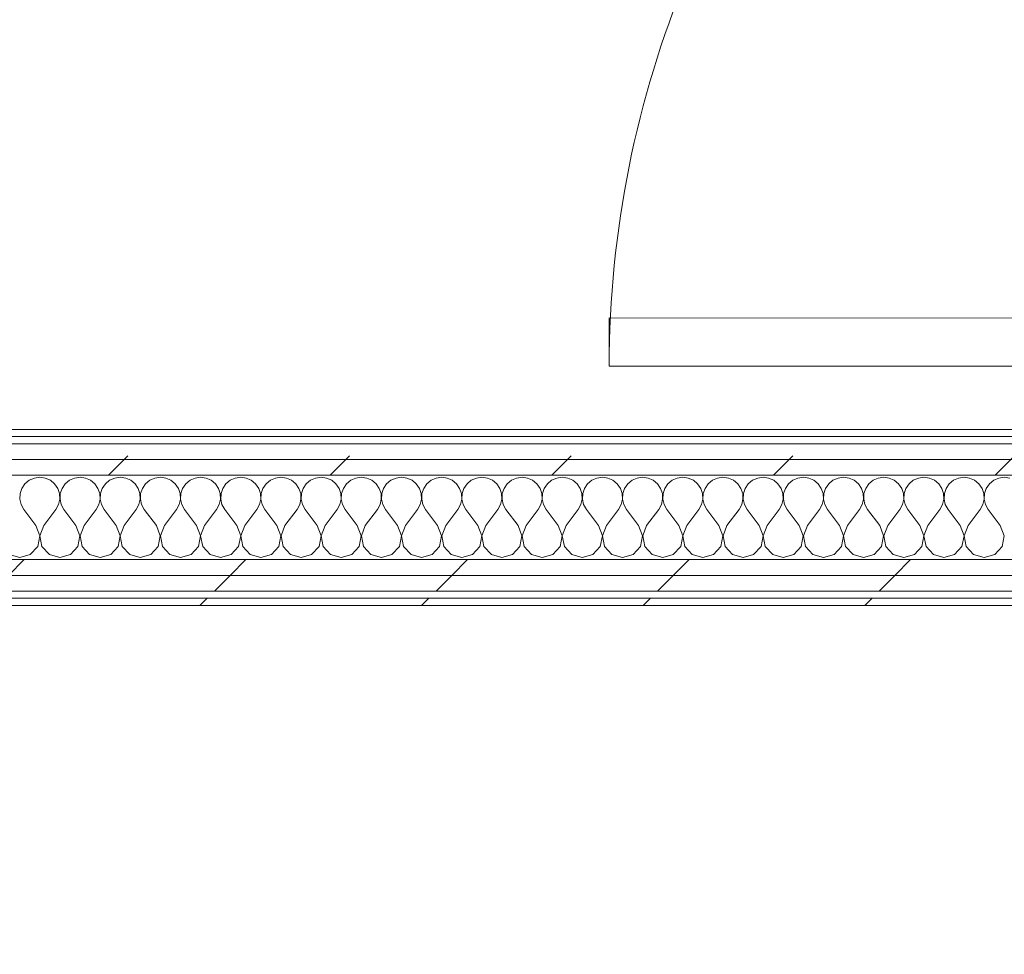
# Model space of a CAD drawing. Header units: millimetres. Extents: x -30280 to 19093, y -17460 to 4378.
# Tile 153 of 188: x -5283 to -4467, y -17373 to -16598. Entities that reach past the tile are written whole.
import ezdxf

# ---------------------------------------------------------------- set-up
doc = ezdxf.new("R2010")
doc.units = ezdxf.units.MM
doc.header["$MEASUREMENT"] = 0
doc.linetypes.add('Wipeout_Contour', pattern=[1000, 0, -1000])
for name, color, linetype in [('Nuevo_06_COT_Generals', 7, 'Continuous'), ('Nuevo_08_E_Envans secs', 7, 'Continuous'), ('Nuevo_Puertas Archicad', 7, 'Continuous')]:
    doc.layers.add(name, color=color, linetype=linetype)
for name, color, linetype, lineweight in [('Nuevo_06_COT_Generals_Pluma_Nº__1', 7, 'Continuous', 5), ('Nuevo_08_E_Envans secs_Pluma_Nº__1', 7, 'Continuous', 5), ('Nuevo_Puertas Archicad_Pluma_Nº__1', 7, 'Continuous', 5)]:
    doc.layers.add(name, color=color, linetype=linetype, lineweight=lineweight)
for name, color, linetype, lineweight, true_color in [('Nuevo_08_E_Envans secs_Pluma_Nº__102', 7, 'Continuous', 5, 0xcccccc), ('Nuevo_08_E_Envans secs_Pluma_Nº__171', 171, 'Continuous', 13, 0xaaaaff), ('Nuevo_08_E_Envans secs_Pluma_Nº__177', 7, 'Continuous', 15, 0xf7e046), ('Nuevo_Puertas Archicad_Pluma_Nº__3', 7, 'Continuous', 5, 0xa4a4a4)]:
    doc.layers.add(name, color=color, linetype=linetype, lineweight=lineweight, true_color=true_color)
doc.styles.add('Estilo_Generado_1', font='txt')
doc.dimstyles.new('Estilo_Generado__2', dxfattribs={"dimtxt": 100, "dimasz": 38, "dimexe": 0.18, "dimexo": 300, "dimgap": 0, "dimtad": 1, "dimlfac": 0.001, "dimzin": 0, "dimdsep": 46, "dimtxsty": 'Estilo_Generado_1', "dimblk": 'ARROWHEAD_2', "dimblk1": 'ARROWHEAD_2', "dimblk2": 'ARROWHEAD_2', "dimcen": 0.09, "dimclrd": 7, "dimclre": 7, "dimclrt": 7, "dimadec": 0, "dimazin": 0, "dimtfac": 1, "dimtdec": 4, "dimtmove": 0, "dimatfit": 3, "dimfxl": 0, "dimtolj": 1, "dimtzin": 0, "dimarcsym": 0})
pattern_1 = [(45, (0, 0), (-183.8478, 183.8478), [195, -65]), (45, (7e-14, 183.85), (-183.8478, 183.8478), [195, -65])]

# ---------------------------------------------------------------- blocks, each defined once
blk = doc.blocks.new('*X129')
at = {"layer": 'Nuevo_08_E_Envans secs_Pluma_Nº__102', "color": 254, "linetype": 'Continuous', "lineweight": 5, "true_color": 0xcccccc}
for p, q in [((-5271.22, -16978.28), (-5275.43, -16980.13)), ((-5266.67, -16977.64), (-5271.22, -16978.28)), ((-5262.11, -16978.28), (-5266.67, -16977.64)), ((-5257.9, -16980.13), (-5262.11, -16978.28)), ((-5237.89, -16978.28), (-5242.1, -16980.13)), ((-5233.33, -16977.64), (-5237.89, -16978.28)), ((-5228.78, -16978.28), (-5233.33, -16977.64)), ((-5224.57, -16980.13), (-5228.78, -16978.28)), ((-5204.55, -16978.28), (-5208.76, -16980.13)), ((-5200, -16977.64), (-5204.55, -16978.28)), ((-5195.45, -16978.28), (-5200, -16977.64)), ((-5191.24, -16980.13), (-5195.45, -16978.28)), ((-5171.22, -16978.28), (-5175.43, -16980.13)), ((-5166.67, -16977.64), (-5171.22, -16978.28)), ((-5162.11, -16978.28), (-5166.67, -16977.64)), ((-5157.9, -16980.13), (-5162.11, -16978.28)), ((-5137.89, -16978.28), (-5142.1, -16980.13)), ((-5133.33, -16977.64), (-5137.89, -16978.28)), ((-5128.78, -16978.28), (-5133.33, -16977.64)), ((-5124.57, -16980.13), (-5128.78, -16978.28)), ((-5104.55, -16978.28), (-5108.76, -16980.13)), ((-5100, -16977.64), (-5104.55, -16978.28)), ((-5095.45, -16978.28), (-5100, -16977.64)), ((-5091.24, -16980.13), (-5095.45, -16978.28)), ((-5071.22, -16978.28), (-5075.43, -16980.13)), ((-5066.67, -16977.64), (-5071.22, -16978.28)), ((-5062.11, -16978.28), (-5066.67, -16977.64)), ((-5057.9, -16980.13), (-5062.11, -16978.28)), ((-5037.89, -16978.28), (-5042.1, -16980.13)), ((-5033.33, -16977.64), (-5037.89, -16978.28)), ((-5028.78, -16978.28), (-5033.33, -16977.64)), ((-5024.57, -16980.13), (-5028.78, -16978.28)), ((-5004.55, -16978.28), (-5008.76, -16980.13)), ((-5000, -16977.64), (-5004.55, -16978.28)), ((-4995.45, -16978.28), (-5000, -16977.64)), ((-4991.24, -16980.13), (-4995.45, -16978.28)), ((-4971.22, -16978.28), (-4975.43, -16980.13)), ((-4966.67, -16977.64), (-4971.22, -16978.28)), ((-4962.11, -16978.28), (-4966.67, -16977.64)), ((-4957.9, -16980.13), (-4962.11, -16978.28)), ((-4937.89, -16978.28), (-4942.1, -16980.13)), ((-4933.33, -16977.64), (-4937.89, -16978.28)), ((-4928.78, -16978.28), (-4933.33, -16977.64)), ((-4924.57, -16980.13), (-4928.78, -16978.28)), ((-4904.55, -16978.28), (-4908.76, -16980.13)), ((-4900, -16977.64), (-4904.55, -16978.28)), ((-4895.45, -16978.28), (-4900, -16977.64)), ((-4891.24, -16980.13), (-4895.45, -16978.28)), ((-4871.22, -16978.28), (-4875.43, -16980.13)), ((-4866.67, -16977.64), (-4871.22, -16978.28)), ((-4862.11, -16978.28), (-4866.67, -16977.64)), ((-4857.9, -16980.13), (-4862.11, -16978.28)), ((-4837.89, -16978.28), (-4842.1, -16980.13)), ((-4833.33, -16977.64), (-4837.89, -16978.28)), ((-4828.78, -16978.28), (-4833.33, -16977.64)), ((-4824.57, -16980.13), (-4828.78, -16978.28)), ((-4804.55, -16978.28), (-4808.76, -16980.13)), ((-4800, -16977.64), (-4804.55, -16978.28)), ((-4795.45, -16978.28), (-4800, -16977.64)), ((-4791.24, -16980.13), (-4795.45, -16978.28)), ((-4771.22, -16978.28), (-4775.43, -16980.13)), ((-4766.67, -16977.64), (-4771.22, -16978.28)), ((-4762.11, -16978.28), (-4766.67, -16977.64)), ((-4757.9, -16980.13), (-4762.11, -16978.28)), ((-4737.89, -16978.28), (-4742.1, -16980.13)), ((-4733.33, -16977.64), (-4737.89, -16978.28)), ((-4728.78, -16978.28), (-4733.33, -16977.64)), ((-4724.57, -16980.13), (-4728.78, -16978.28)), ((-4704.55, -16978.28), (-4708.76, -16980.13)), ((-4700, -16977.64), (-4704.55, -16978.28)), ((-4695.45, -16978.28), (-4700, -16977.64)), ((-4691.24, -16980.13), (-4695.45, -16978.28)), ((-4671.22, -16978.28), (-4675.43, -16980.13)), ((-4666.67, -16977.64), (-4671.22, -16978.28)), ((-4662.11, -16978.28), (-4666.67, -16977.64)), ((-4657.9, -16980.13), (-4662.11, -16978.28)), ((-4637.89, -16978.28), (-4642.1, -16980.13)), ((-4633.33, -16977.64), (-4637.89, -16978.28)), ((-4628.78, -16978.28), (-4633.33, -16977.64)), ((-4624.57, -16980.13), (-4628.78, -16978.28)), ((-4604.55, -16978.28), (-4608.76, -16980.13)), ((-4600, -16977.64), (-4604.55, -16978.28)), ((-4595.45, -16978.28), (-4600, -16977.64)), ((-4591.24, -16980.13), (-4595.45, -16978.28)), ((-4571.22, -16978.28), (-4575.43, -16980.13)), ((-4566.67, -16977.64), (-4571.22, -16978.28)), ((-4562.11, -16978.28), (-4566.67, -16977.64)), ((-4557.9, -16980.13), (-4562.11, -16978.28)), ((-4537.89, -16978.28), (-4542.1, -16980.13)), ((-4533.33, -16977.64), (-4537.89, -16978.28)), ((-4528.78, -16978.28), (-4533.33, -16977.64)), ((-4524.57, -16980.13), (-4528.78, -16978.28)), ((-4504.55, -16978.28), (-4508.76, -16980.13)), ((-4500, -16977.64), (-4504.55, -16978.28)), ((-4495.45, -16978.28), (-4500, -16977.64)), ((-4491.24, -16980.13), (-4495.45, -16978.28)), ((-4471.22, -16978.28), (-4475.43, -16980.13)), ((-4466.67, -16977.64), (-4471.22, -16978.28)), ((-4462.11, -16978.28), (-4466.67, -16977.64)), ((-5281.57, -16986.86), (-5283.04, -16991.21)), ((-5278.97, -16983.07), (-5281.57, -16986.86)), ((-5275.43, -16980.13), (-5278.97, -16983.07)), ((-5254.36, -16983.07), (-5257.9, -16980.13)), ((-5251.76, -16986.86), (-5254.36, -16983.07)), ((-5250.29, -16991.21), (-5251.76, -16986.86)), ((-5248.24, -16986.86), (-5249.71, -16991.21)), ((-5245.64, -16983.07), (-5248.24, -16986.86)), ((-5242.1, -16980.13), (-5245.64, -16983.07)), ((-5221.03, -16983.07), (-5224.57, -16980.13)), ((-5218.43, -16986.86), (-5221.03, -16983.07)), ((-5216.96, -16991.21), (-5218.43, -16986.86)), ((-5214.91, -16986.86), (-5216.38, -16991.21)), ((-5212.3, -16983.07), (-5214.91, -16986.86)), ((-5208.76, -16980.13), (-5212.3, -16983.07)), ((-5187.7, -16983.07), (-5191.24, -16980.13)), ((-5185.09, -16986.86), (-5187.7, -16983.07)), ((-5183.62, -16991.21), (-5185.09, -16986.86)), ((-5181.57, -16986.86), (-5183.04, -16991.21)), ((-5178.97, -16983.07), (-5181.57, -16986.86)), ((-5175.43, -16980.13), (-5178.97, -16983.07)), ((-5154.36, -16983.07), (-5157.9, -16980.13)), ((-5151.76, -16986.86), (-5154.36, -16983.07)), ((-5150.29, -16991.21), (-5151.76, -16986.86)), ((-5148.24, -16986.86), (-5149.71, -16991.21)), ((-5145.64, -16983.07), (-5148.24, -16986.86)), ((-5142.1, -16980.13), (-5145.64, -16983.07)), ((-5121.03, -16983.07), (-5124.57, -16980.13)), ((-5118.43, -16986.86), (-5121.03, -16983.07)), ((-5116.96, -16991.21), (-5118.43, -16986.86)), ((-5114.91, -16986.86), (-5116.38, -16991.21)), ((-5112.3, -16983.07), (-5114.91, -16986.86)), ((-5108.76, -16980.13), (-5112.3, -16983.07)), ((-5087.7, -16983.07), (-5091.24, -16980.13)), ((-5085.09, -16986.86), (-5087.7, -16983.07)), ((-5083.62, -16991.21), (-5085.09, -16986.86)), ((-5081.57, -16986.86), (-5083.04, -16991.21)), ((-5078.97, -16983.07), (-5081.57, -16986.86)), ((-5075.43, -16980.13), (-5078.97, -16983.07)), ((-5054.36, -16983.07), (-5057.9, -16980.13)), ((-5051.76, -16986.86), (-5054.36, -16983.07)), ((-5050.29, -16991.21), (-5051.76, -16986.86)), ((-5048.24, -16986.86), (-5049.71, -16991.21)), ((-5045.64, -16983.07), (-5048.24, -16986.86)), ((-5042.1, -16980.13), (-5045.64, -16983.07)), ((-5021.03, -16983.07), (-5024.57, -16980.13)), ((-5018.43, -16986.86), (-5021.03, -16983.07)), ((-5016.96, -16991.21), (-5018.43, -16986.86)), ((-5014.91, -16986.86), (-5016.38, -16991.21)), ((-5012.3, -16983.07), (-5014.91, -16986.86)), ((-5008.76, -16980.13), (-5012.3, -16983.07)), ((-4987.7, -16983.07), (-4991.24, -16980.13)), ((-4985.09, -16986.86), (-4987.7, -16983.07)), ((-4983.62, -16991.21), (-4985.09, -16986.86)), ((-4981.57, -16986.86), (-4983.04, -16991.21)), ((-4978.97, -16983.07), (-4981.57, -16986.86)), ((-4975.43, -16980.13), (-4978.97, -16983.07)), ((-4954.36, -16983.07), (-4957.9, -16980.13)), ((-4951.76, -16986.86), (-4954.36, -16983.07)), ((-4950.29, -16991.21), (-4951.76, -16986.86)), ((-4948.24, -16986.86), (-4949.71, -16991.21)), ((-4945.64, -16983.07), (-4948.24, -16986.86)), ((-4942.1, -16980.13), (-4945.64, -16983.07)), ((-4921.03, -16983.07), (-4924.57, -16980.13)), ((-4918.43, -16986.86), (-4921.03, -16983.07)), ((-4916.96, -16991.21), (-4918.43, -16986.86)), ((-4914.91, -16986.86), (-4916.38, -16991.21)), ((-4912.3, -16983.07), (-4914.91, -16986.86)), ((-4908.76, -16980.13), (-4912.3, -16983.07)), ((-4887.7, -16983.07), (-4891.24, -16980.13)), ((-4885.09, -16986.86), (-4887.7, -16983.07)), ((-4883.62, -16991.21), (-4885.09, -16986.86)), ((-4881.57, -16986.86), (-4883.04, -16991.21)), ((-4878.97, -16983.07), (-4881.57, -16986.86)), ((-4875.43, -16980.13), (-4878.97, -16983.07)), ((-4854.36, -16983.07), (-4857.9, -16980.13)), ((-4851.76, -16986.86), (-4854.36, -16983.07)), ((-4850.29, -16991.21), (-4851.76, -16986.86)), ((-4848.24, -16986.86), (-4849.71, -16991.21)), ((-4845.64, -16983.07), (-4848.24, -16986.86)), ((-4842.1, -16980.13), (-4845.64, -16983.07)), ((-4821.03, -16983.07), (-4824.57, -16980.13)), ((-4818.43, -16986.86), (-4821.03, -16983.07)), ((-4816.96, -16991.21), (-4818.43, -16986.86)), ((-4814.91, -16986.86), (-4816.38, -16991.21)), ((-4812.3, -16983.07), (-4814.91, -16986.86)), ((-4808.76, -16980.13), (-4812.3, -16983.07)), ((-4787.7, -16983.07), (-4791.24, -16980.13)), ((-4785.09, -16986.86), (-4787.7, -16983.07)), ((-4783.62, -16991.21), (-4785.09, -16986.86)), ((-4781.57, -16986.86), (-4783.04, -16991.21)), ((-4778.97, -16983.07), (-4781.57, -16986.86)), ((-4775.43, -16980.13), (-4778.97, -16983.07)), ((-4754.36, -16983.07), (-4757.9, -16980.13)), ((-4751.76, -16986.86), (-4754.36, -16983.07)), ((-4750.29, -16991.21), (-4751.76, -16986.86)), ((-4748.24, -16986.86), (-4749.71, -16991.21)), ((-4745.64, -16983.07), (-4748.24, -16986.86)), ((-4742.1, -16980.13), (-4745.64, -16983.07)), ((-4721.03, -16983.07), (-4724.57, -16980.13)), ((-4718.43, -16986.86), (-4721.03, -16983.07)), ((-4716.96, -16991.21), (-4718.43, -16986.86)), ((-4714.91, -16986.86), (-4716.38, -16991.21)), ((-4712.3, -16983.07), (-4714.91, -16986.86)), ((-4708.76, -16980.13), (-4712.3, -16983.07)), ((-4687.7, -16983.07), (-4691.24, -16980.13)), ((-4685.09, -16986.86), (-4687.7, -16983.07)), ((-4683.62, -16991.21), (-4685.09, -16986.86)), ((-4681.57, -16986.86), (-4683.04, -16991.21)), ((-4678.97, -16983.07), (-4681.57, -16986.86)), ((-4675.43, -16980.13), (-4678.97, -16983.07)), ((-4654.36, -16983.07), (-4657.9, -16980.13)), ((-4651.76, -16986.86), (-4654.36, -16983.07)), ((-4650.29, -16991.21), (-4651.76, -16986.86)), ((-4648.24, -16986.86), (-4649.71, -16991.21)), ((-4645.64, -16983.07), (-4648.24, -16986.86)), ((-4642.1, -16980.13), (-4645.64, -16983.07)), ((-4621.03, -16983.07), (-4624.57, -16980.13)), ((-4618.43, -16986.86), (-4621.03, -16983.07)), ((-4616.96, -16991.21), (-4618.43, -16986.86)), ((-4614.91, -16986.86), (-4616.38, -16991.21)), ((-4612.3, -16983.07), (-4614.91, -16986.86)), ((-4608.76, -16980.13), (-4612.3, -16983.07)), ((-4587.7, -16983.07), (-4591.24, -16980.13)), ((-4585.09, -16986.86), (-4587.7, -16983.07)), ((-4583.62, -16991.21), (-4585.09, -16986.86)), ((-4581.57, -16986.86), (-4583.04, -16991.21)), ((-4578.97, -16983.07), (-4581.57, -16986.86)), ((-4575.43, -16980.13), (-4578.97, -16983.07)), ((-4554.36, -16983.07), (-4557.9, -16980.13)), ((-4551.76, -16986.86), (-4554.36, -16983.07)), ((-4550.29, -16991.21), (-4551.76, -16986.86)), ((-4548.24, -16986.86), (-4549.71, -16991.21)), ((-4545.64, -16983.07), (-4548.24, -16986.86)), ((-4542.1, -16980.13), (-4545.64, -16983.07)), ((-4521.03, -16983.07), (-4524.57, -16980.13)), ((-4518.43, -16986.86), (-4521.03, -16983.07)), ((-4516.96, -16991.21), (-4518.43, -16986.86)), ((-4514.91, -16986.86), (-4516.38, -16991.21)), ((-4512.3, -16983.07), (-4514.91, -16986.86)), ((-4508.76, -16980.13), (-4512.3, -16983.07)), ((-4487.7, -16983.07), (-4491.24, -16980.13)), ((-4485.09, -16986.86), (-4487.7, -16983.07)), ((-4483.62, -16991.21), (-4485.09, -16986.86)), ((-4481.57, -16986.86), (-4483.04, -16991.21)), ((-4478.97, -16983.07), (-4481.57, -16986.86)), ((-4475.43, -16980.13), (-4478.97, -16983.07)), ((-5283.04, -16991.21), (-5283.27, -16995.81)), ((-5283.27, -16995.81), (-5282.23, -17000.28)), ((-5251.11, -17000.28), (-5250.07, -16995.81)), ((-5250.07, -16995.81), (-5250.29, -16991.21)), ((-5249.71, -16991.21), (-5249.93, -16995.81)), ((-5249.93, -16995.81), (-5248.89, -17000.28)), ((-5217.77, -17000.28), (-5216.73, -16995.81)), ((-5216.73, -16995.81), (-5216.96, -16991.21)), ((-5216.38, -16991.21), (-5216.6, -16995.81)), ((-5216.6, -16995.81), (-5215.56, -17000.28)), ((-5184.44, -17000.28), (-5183.4, -16995.81)), ((-5183.4, -16995.81), (-5183.62, -16991.21)), ((-5183.04, -16991.21), (-5183.27, -16995.81)), ((-5183.27, -16995.81), (-5182.23, -17000.28)), ((-5151.11, -17000.28), (-5150.07, -16995.81)), ((-5150.07, -16995.81), (-5150.29, -16991.21)), ((-5149.71, -16991.21), (-5149.93, -16995.81)), ((-5149.93, -16995.81), (-5148.89, -17000.28)), ((-5117.77, -17000.28), (-5116.73, -16995.81)), ((-5116.73, -16995.81), (-5116.96, -16991.21)), ((-5116.38, -16991.21), (-5116.6, -16995.81)), ((-5116.6, -16995.81), (-5115.56, -17000.28)), ((-5084.44, -17000.28), (-5083.4, -16995.81)), ((-5083.4, -16995.81), (-5083.62, -16991.21)), ((-5083.04, -16991.21), (-5083.27, -16995.81)), ((-5083.27, -16995.81), (-5082.23, -17000.28)), ((-5051.11, -17000.28), (-5050.07, -16995.81)), ((-5050.07, -16995.81), (-5050.29, -16991.21)), ((-5049.71, -16991.21), (-5049.93, -16995.81)), ((-5049.93, -16995.81), (-5048.89, -17000.28)), ((-5017.77, -17000.28), (-5016.73, -16995.81)), ((-5016.73, -16995.81), (-5016.96, -16991.21)), ((-5016.38, -16991.21), (-5016.6, -16995.81)), ((-5016.6, -16995.81), (-5015.56, -17000.28)), ((-4984.44, -17000.28), (-4983.4, -16995.81)), ((-4983.4, -16995.81), (-4983.62, -16991.21)), ((-4983.04, -16991.21), (-4983.27, -16995.81)), ((-4983.27, -16995.81), (-4982.23, -17000.28)), ((-4951.11, -17000.28), (-4950.07, -16995.81)), ((-4950.07, -16995.81), (-4950.29, -16991.21)), ((-4949.71, -16991.21), (-4949.93, -16995.81)), ((-4949.93, -16995.81), (-4948.89, -17000.28)), ((-4917.77, -17000.28), (-4916.73, -16995.81)), ((-4916.73, -16995.81), (-4916.96, -16991.21)), ((-4916.38, -16991.21), (-4916.6, -16995.81)), ((-4916.6, -16995.81), (-4915.56, -17000.28)), ((-4884.44, -17000.28), (-4883.4, -16995.81)), ((-4883.4, -16995.81), (-4883.62, -16991.21)), ((-4883.04, -16991.21), (-4883.27, -16995.81)), ((-4883.27, -16995.81), (-4882.23, -17000.28)), ((-4851.11, -17000.28), (-4850.07, -16995.81)), ((-4850.07, -16995.81), (-4850.29, -16991.21)), ((-4849.71, -16991.21), (-4849.93, -16995.81)), ((-4849.93, -16995.81), (-4848.89, -17000.28)), ((-4817.77, -17000.28), (-4816.73, -16995.81)), ((-4816.73, -16995.81), (-4816.96, -16991.21)), ((-4816.38, -16991.21), (-4816.6, -16995.81)), ((-4816.6, -16995.81), (-4815.56, -17000.28)), ((-4784.44, -17000.28), (-4783.4, -16995.81)), ((-4783.4, -16995.81), (-4783.62, -16991.21)), ((-4783.04, -16991.21), (-4783.27, -16995.81)), ((-4783.27, -16995.81), (-4782.23, -17000.28)), ((-4751.11, -17000.28), (-4750.07, -16995.81)), ((-4750.07, -16995.81), (-4750.29, -16991.21)), ((-4749.71, -16991.21), (-4749.93, -16995.81)), ((-4749.93, -16995.81), (-4748.89, -17000.28)), ((-4717.77, -17000.28), (-4716.73, -16995.81)), ((-4716.73, -16995.81), (-4716.96, -16991.21)), ((-4716.38, -16991.21), (-4716.6, -16995.81)), ((-4716.6, -16995.81), (-4715.56, -17000.28)), ((-4684.44, -17000.28), (-4683.4, -16995.81)), ((-4683.4, -16995.81), (-4683.62, -16991.21)), ((-4683.04, -16991.21), (-4683.27, -16995.81)), ((-4683.27, -16995.81), (-4682.23, -17000.28)), ((-4651.11, -17000.28), (-4650.07, -16995.81)), ((-4650.07, -16995.81), (-4650.29, -16991.21)), ((-4649.71, -16991.21), (-4649.93, -16995.81)), ((-4649.93, -16995.81), (-4648.89, -17000.28)), ((-4617.77, -17000.28), (-4616.73, -16995.81)), ((-4616.73, -16995.81), (-4616.96, -16991.21)), ((-4616.38, -16991.21), (-4616.6, -16995.81)), ((-4616.6, -16995.81), (-4615.56, -17000.28)), ((-4584.44, -17000.28), (-4583.4, -16995.81)), ((-4583.4, -16995.81), (-4583.62, -16991.21)), ((-4583.04, -16991.21), (-4583.27, -16995.81)), ((-4583.27, -16995.81), (-4582.23, -17000.28)), ((-4551.11, -17000.28), (-4550.07, -16995.81)), ((-4550.07, -16995.81), (-4550.29, -16991.21)), ((-4549.71, -16991.21), (-4549.93, -16995.81)), ((-4549.93, -16995.81), (-4548.89, -17000.28)), ((-4517.77, -17000.28), (-4516.73, -16995.81)), ((-4516.73, -16995.81), (-4516.96, -16991.21)), ((-4516.38, -16991.21), (-4516.6, -16995.81)), ((-4516.6, -16995.81), (-4515.56, -17000.28)), ((-4484.44, -17000.28), (-4483.4, -16995.81)), ((-4483.4, -16995.81), (-4483.62, -16991.21)), ((-4483.04, -16991.21), (-4483.27, -16995.81)), ((-4483.27, -16995.81), (-4482.23, -17000.28)), ((-5282.23, -17000.28), (-5280, -17004.31)), ((-5270, -17017.64), (-5280, -17004.31)), ((-5263.33, -17017.64), (-5253.33, -17004.31)), ((-5253.33, -17004.31), (-5251.11, -17000.28)), ((-5248.89, -17000.28), (-5246.67, -17004.31)), ((-5236.67, -17017.64), (-5246.67, -17004.31)), ((-5230, -17017.64), (-5220, -17004.31)), ((-5220, -17004.31), (-5217.77, -17000.28)), ((-5215.56, -17000.28), (-5213.33, -17004.31)), ((-5203.33, -17017.64), (-5213.33, -17004.31)), ((-5196.67, -17017.64), (-5186.67, -17004.31)), ((-5186.67, -17004.31), (-5184.44, -17000.28)), ((-5182.23, -17000.28), (-5180, -17004.31)), ((-5170, -17017.64), (-5180, -17004.31)), ((-5163.33, -17017.64), (-5153.33, -17004.31)), ((-5153.33, -17004.31), (-5151.11, -17000.28)), ((-5148.89, -17000.28), (-5146.67, -17004.31)), ((-5136.67, -17017.64), (-5146.67, -17004.31)), ((-5130, -17017.64), (-5120, -17004.31)), ((-5120, -17004.31), (-5117.77, -17000.28)), ((-5115.56, -17000.28), (-5113.33, -17004.31)), ((-5103.33, -17017.64), (-5113.33, -17004.31)), ((-5096.67, -17017.64), (-5086.67, -17004.31)), ((-5086.67, -17004.31), (-5084.44, -17000.28)), ((-5082.23, -17000.28), (-5080, -17004.31)), ((-5070, -17017.64), (-5080, -17004.31)), ((-5063.33, -17017.64), (-5053.33, -17004.31)), ((-5053.33, -17004.31), (-5051.11, -17000.28)), ((-5048.89, -17000.28), (-5046.67, -17004.31)), ((-5036.67, -17017.64), (-5046.67, -17004.31)), ((-5030, -17017.64), (-5020, -17004.31)), ((-5020, -17004.31), (-5017.77, -17000.28)), ((-5015.56, -17000.28), (-5013.33, -17004.31)), ((-5003.33, -17017.64), (-5013.33, -17004.31)), ((-4996.67, -17017.64), (-4986.67, -17004.31)), ((-4986.67, -17004.31), (-4984.44, -17000.28)), ((-4982.23, -17000.28), (-4980, -17004.31)), ((-4970, -17017.64), (-4980, -17004.31)), ((-4963.33, -17017.64), (-4953.33, -17004.31)), ((-4953.33, -17004.31), (-4951.11, -17000.28)), ((-4948.89, -17000.28), (-4946.67, -17004.31)), ((-4936.67, -17017.64), (-4946.67, -17004.31)), ((-4930, -17017.64), (-4920, -17004.31)), ((-4920, -17004.31), (-4917.77, -17000.28)), ((-4915.56, -17000.28), (-4913.33, -17004.31)), ((-4903.33, -17017.64), (-4913.33, -17004.31)), ((-4896.67, -17017.64), (-4886.67, -17004.31)), ((-4886.67, -17004.31), (-4884.44, -17000.28)), ((-4882.23, -17000.28), (-4880, -17004.31)), ((-4870, -17017.64), (-4880, -17004.31)), ((-4863.33, -17017.64), (-4853.33, -17004.31)), ((-4853.33, -17004.31), (-4851.11, -17000.28)), ((-4848.89, -17000.28), (-4846.67, -17004.31)), ((-4836.67, -17017.64), (-4846.67, -17004.31)), ((-4830, -17017.64), (-4820, -17004.31)), ((-4820, -17004.31), (-4817.77, -17000.28)), ((-4815.56, -17000.28), (-4813.33, -17004.31)), ((-4803.33, -17017.64), (-4813.33, -17004.31)), ((-4796.67, -17017.64), (-4786.67, -17004.31)), ((-4786.67, -17004.31), (-4784.44, -17000.28)), ((-4782.23, -17000.28), (-4780, -17004.31)), ((-4770, -17017.64), (-4780, -17004.31)), ((-4763.33, -17017.64), (-4753.33, -17004.31)), ((-4753.33, -17004.31), (-4751.11, -17000.28)), ((-4748.89, -17000.28), (-4746.67, -17004.31)), ((-4736.67, -17017.64), (-4746.67, -17004.31)), ((-4730, -17017.64), (-4720, -17004.31)), ((-4720, -17004.31), (-4717.77, -17000.28)), ((-4715.56, -17000.28), (-4713.33, -17004.31)), ((-4703.33, -17017.64), (-4713.33, -17004.31)), ((-4696.67, -17017.64), (-4686.67, -17004.31)), ((-4686.67, -17004.31), (-4684.44, -17000.28)), ((-4682.23, -17000.28), (-4680, -17004.31)), ((-4670, -17017.64), (-4680, -17004.31)), ((-4663.33, -17017.64), (-4653.33, -17004.31)), ((-4653.33, -17004.31), (-4651.11, -17000.28)), ((-4648.89, -17000.28), (-4646.67, -17004.31)), ((-4636.67, -17017.64), (-4646.67, -17004.31)), ((-4630, -17017.64), (-4620, -17004.31)), ((-4620, -17004.31), (-4617.77, -17000.28)), ((-4615.56, -17000.28), (-4613.33, -17004.31)), ((-4603.33, -17017.64), (-4613.33, -17004.31)), ((-4596.67, -17017.64), (-4586.67, -17004.31)), ((-4586.67, -17004.31), (-4584.44, -17000.28)), ((-4582.23, -17000.28), (-4580, -17004.31)), ((-4570, -17017.64), (-4580, -17004.31)), ((-4563.33, -17017.64), (-4553.33, -17004.31)), ((-4553.33, -17004.31), (-4551.11, -17000.28)), ((-4548.89, -17000.28), (-4546.67, -17004.31)), ((-4536.67, -17017.64), (-4546.67, -17004.31)), ((-4530, -17017.64), (-4520, -17004.31)), ((-4520, -17004.31), (-4517.77, -17000.28)), ((-4515.56, -17000.28), (-4513.33, -17004.31)), ((-4503.33, -17017.64), (-4513.33, -17004.31)), ((-4496.67, -17017.64), (-4486.67, -17004.31)), ((-4486.67, -17004.31), (-4484.44, -17000.28)), ((-4482.23, -17000.28), (-4480, -17004.31)), ((-4470, -17017.64), (-4480, -17004.31)), ((-5266.73, -17026.15), (-5270, -17017.64)), ((-5263.33, -17017.64), (-5266.6, -17026.15)), ((-5233.4, -17026.15), (-5236.67, -17017.64)), ((-5230, -17017.64), (-5233.27, -17026.15)), ((-5200.07, -17026.15), (-5203.33, -17017.64)), ((-5196.67, -17017.64), (-5199.93, -17026.15)), ((-5166.73, -17026.15), (-5170, -17017.64)), ((-5163.33, -17017.64), (-5166.6, -17026.15)), ((-5133.4, -17026.15), (-5136.67, -17017.64)), ((-5130, -17017.64), (-5133.27, -17026.15)), ((-5100.07, -17026.15), (-5103.33, -17017.64)), ((-5096.67, -17017.64), (-5099.93, -17026.15)), ((-5066.73, -17026.15), (-5070, -17017.64)), ((-5063.33, -17017.64), (-5066.6, -17026.15)), ((-5033.4, -17026.15), (-5036.67, -17017.64)), ((-5030, -17017.64), (-5033.27, -17026.15)), ((-5000.07, -17026.15), (-5003.33, -17017.64)), ((-4996.67, -17017.64), (-4999.93, -17026.15)), ((-4966.73, -17026.15), (-4970, -17017.64)), ((-4963.33, -17017.64), (-4966.6, -17026.15)), ((-4933.4, -17026.15), (-4936.67, -17017.64)), ((-4930, -17017.64), (-4933.27, -17026.15)), ((-4900.07, -17026.15), (-4903.33, -17017.64)), ((-4896.67, -17017.64), (-4899.93, -17026.15)), ((-4866.73, -17026.15), (-4870, -17017.64)), ((-4863.33, -17017.64), (-4866.6, -17026.15)), ((-4833.4, -17026.15), (-4836.67, -17017.64)), ((-4830, -17017.64), (-4833.27, -17026.15)), ((-4800.07, -17026.15), (-4803.33, -17017.64)), ((-4796.67, -17017.64), (-4799.93, -17026.15)), ((-4766.73, -17026.15), (-4770, -17017.64)), ((-4763.33, -17017.64), (-4766.6, -17026.15)), ((-4733.4, -17026.15), (-4736.67, -17017.64)), ((-4730, -17017.64), (-4733.27, -17026.15)), ((-4700.07, -17026.15), (-4703.33, -17017.64)), ((-4696.67, -17017.64), (-4699.93, -17026.15)), ((-4666.73, -17026.15), (-4670, -17017.64)), ((-4663.33, -17017.64), (-4666.6, -17026.15)), ((-4633.4, -17026.15), (-4636.67, -17017.64)), ((-4630, -17017.64), (-4633.27, -17026.15)), ((-4600.07, -17026.15), (-4603.33, -17017.64)), ((-4596.67, -17017.64), (-4599.93, -17026.15)), ((-4566.73, -17026.15), (-4570, -17017.64)), ((-4563.33, -17017.64), (-4566.6, -17026.15)), ((-4533.4, -17026.15), (-4536.67, -17017.64)), ((-4530, -17017.64), (-4533.27, -17026.15)), ((-4500.07, -17026.15), (-4503.33, -17017.64)), ((-4496.67, -17017.64), (-4499.93, -17026.15)), ((-4466.73, -17026.15), (-4470, -17017.64)), ((-5268.43, -17035.1), (-5266.73, -17026.15)), ((-5266.6, -17026.15), (-5264.91, -17035.1)), ((-5235.09, -17035.1), (-5233.4, -17026.15)), ((-5233.27, -17026.15), (-5231.57, -17035.1)), ((-5201.76, -17035.1), (-5200.07, -17026.15)), ((-5199.93, -17026.15), (-5198.24, -17035.1)), ((-5168.43, -17035.1), (-5166.73, -17026.15)), ((-5166.6, -17026.15), (-5164.91, -17035.1)), ((-5135.09, -17035.1), (-5133.4, -17026.15)), ((-5133.27, -17026.15), (-5131.57, -17035.1)), ((-5101.76, -17035.1), (-5100.07, -17026.15)), ((-5099.93, -17026.15), (-5098.24, -17035.1)), ((-5068.43, -17035.1), (-5066.73, -17026.15)), ((-5066.6, -17026.15), (-5064.91, -17035.1)), ((-5035.09, -17035.1), (-5033.4, -17026.15)), ((-5033.27, -17026.15), (-5031.57, -17035.1)), ((-5001.76, -17035.1), (-5000.07, -17026.15)), ((-4999.93, -17026.15), (-4998.24, -17035.1)), ((-4968.43, -17035.1), (-4966.73, -17026.15)), ((-4966.6, -17026.15), (-4964.91, -17035.1)), ((-4935.09, -17035.1), (-4933.4, -17026.15)), ((-4933.27, -17026.15), (-4931.57, -17035.1)), ((-4901.76, -17035.1), (-4900.07, -17026.15)), ((-4899.93, -17026.15), (-4898.24, -17035.1)), ((-4868.43, -17035.1), (-4866.73, -17026.15)), ((-4866.6, -17026.15), (-4864.91, -17035.1)), ((-4835.09, -17035.1), (-4833.4, -17026.15)), ((-4833.27, -17026.15), (-4831.57, -17035.1)), ((-4801.76, -17035.1), (-4800.07, -17026.15)), ((-4799.93, -17026.15), (-4798.24, -17035.1)), ((-4768.43, -17035.1), (-4766.73, -17026.15)), ((-4766.6, -17026.15), (-4764.91, -17035.1)), ((-4735.09, -17035.1), (-4733.4, -17026.15)), ((-4733.27, -17026.15), (-4731.57, -17035.1)), ((-4701.76, -17035.1), (-4700.07, -17026.15)), ((-4699.93, -17026.15), (-4698.24, -17035.1)), ((-4668.43, -17035.1), (-4666.73, -17026.15)), ((-4666.6, -17026.15), (-4664.91, -17035.1)), ((-4635.09, -17035.1), (-4633.4, -17026.15)), ((-4633.27, -17026.15), (-4631.57, -17035.1)), ((-4601.76, -17035.1), (-4600.07, -17026.15)), ((-4599.93, -17026.15), (-4598.24, -17035.1)), ((-4568.43, -17035.1), (-4566.73, -17026.15)), ((-4566.6, -17026.15), (-4564.91, -17035.1)), ((-4535.09, -17035.1), (-4533.4, -17026.15)), ((-4533.27, -17026.15), (-4531.57, -17035.1)), ((-4501.76, -17035.1), (-4500.07, -17026.15)), ((-4499.93, -17026.15), (-4498.24, -17035.1)), ((-4468.43, -17035.1), (-4466.73, -17026.15)), ((-5274.57, -17041.82), (-5268.43, -17035.1)), ((-5264.91, -17035.1), (-5258.76, -17041.82)), ((-5241.24, -17041.82), (-5235.09, -17035.1)), ((-5231.57, -17035.1), (-5225.43, -17041.82)), ((-5207.9, -17041.82), (-5201.76, -17035.1)), ((-5198.24, -17035.1), (-5192.1, -17041.82)), ((-5174.57, -17041.82), (-5168.43, -17035.1)), ((-5164.91, -17035.1), (-5158.76, -17041.82)), ((-5141.24, -17041.82), (-5135.09, -17035.1)), ((-5131.57, -17035.1), (-5125.43, -17041.82)), ((-5107.9, -17041.82), (-5101.76, -17035.1)), ((-5098.24, -17035.1), (-5092.1, -17041.82)), ((-5074.57, -17041.82), (-5068.43, -17035.1)), ((-5064.91, -17035.1), (-5058.76, -17041.82)), ((-5041.24, -17041.82), (-5035.09, -17035.1)), ((-5031.57, -17035.1), (-5025.43, -17041.82)), ((-5007.9, -17041.82), (-5001.76, -17035.1)), ((-4998.24, -17035.1), (-4992.1, -17041.82)), ((-4974.57, -17041.82), (-4968.43, -17035.1)), ((-4964.91, -17035.1), (-4958.76, -17041.82)), ((-4941.24, -17041.82), (-4935.09, -17035.1)), ((-4931.57, -17035.1), (-4925.43, -17041.82)), ((-4907.9, -17041.82), (-4901.76, -17035.1)), ((-4898.24, -17035.1), (-4892.1, -17041.82)), ((-4874.57, -17041.82), (-4868.43, -17035.1)), ((-4864.91, -17035.1), (-4858.76, -17041.82)), ((-4841.24, -17041.82), (-4835.09, -17035.1)), ((-4831.57, -17035.1), (-4825.43, -17041.82)), ((-4807.9, -17041.82), (-4801.76, -17035.1)), ((-4798.24, -17035.1), (-4792.1, -17041.82)), ((-4774.57, -17041.82), (-4768.43, -17035.1)), ((-4764.91, -17035.1), (-4758.76, -17041.82)), ((-4741.24, -17041.82), (-4735.09, -17035.1)), ((-4731.57, -17035.1), (-4725.43, -17041.82)), ((-4707.9, -17041.82), (-4701.76, -17035.1)), ((-4698.24, -17035.1), (-4692.1, -17041.82)), ((-4674.57, -17041.82), (-4668.43, -17035.1)), ((-4664.91, -17035.1), (-4658.76, -17041.82)), ((-4641.24, -17041.82), (-4635.09, -17035.1)), ((-4631.57, -17035.1), (-4625.43, -17041.82)), ((-4607.9, -17041.82), (-4601.76, -17035.1)), ((-4598.24, -17035.1), (-4592.1, -17041.82)), ((-4574.57, -17041.82), (-4568.43, -17035.1)), ((-4564.91, -17035.1), (-4558.76, -17041.82)), ((-4541.24, -17041.82), (-4535.09, -17035.1)), ((-4531.57, -17035.1), (-4525.43, -17041.82)), ((-4507.9, -17041.82), (-4501.76, -17035.1)), ((-4498.24, -17035.1), (-4492.1, -17041.82)), ((-4474.57, -17041.82), (-4468.43, -17035.1)), ((-5292.1, -17041.82), (-5283.33, -17044.31)), ((-5283.33, -17044.31), (-5274.57, -17041.82)), ((-5258.76, -17041.82), (-5250, -17044.31)), ((-5250, -17044.31), (-5241.24, -17041.82)), ((-5225.43, -17041.82), (-5216.67, -17044.31)), ((-5216.67, -17044.31), (-5207.9, -17041.82)), ((-5192.1, -17041.82), (-5183.33, -17044.31)), ((-5183.33, -17044.31), (-5174.57, -17041.82)), ((-5158.76, -17041.82), (-5150, -17044.31)), ((-5150, -17044.31), (-5141.24, -17041.82)), ((-5125.43, -17041.82), (-5116.67, -17044.31)), ((-5116.67, -17044.31), (-5107.9, -17041.82)), ((-5092.1, -17041.82), (-5083.33, -17044.31)), ((-5083.33, -17044.31), (-5074.57, -17041.82)), ((-5058.76, -17041.82), (-5050, -17044.31)), ((-5050, -17044.31), (-5041.24, -17041.82)), ((-5025.43, -17041.82), (-5016.67, -17044.31)), ((-5016.67, -17044.31), (-5007.9, -17041.82)), ((-4992.1, -17041.82), (-4983.33, -17044.31)), ((-4983.33, -17044.31), (-4974.57, -17041.82)), ((-4958.76, -17041.82), (-4950, -17044.31)), ((-4950, -17044.31), (-4941.24, -17041.82)), ((-4925.43, -17041.82), (-4916.67, -17044.31)), ((-4916.67, -17044.31), (-4907.9, -17041.82)), ((-4892.1, -17041.82), (-4883.33, -17044.31)), ((-4883.33, -17044.31), (-4874.57, -17041.82)), ((-4858.76, -17041.82), (-4850, -17044.31)), ((-4850, -17044.31), (-4841.24, -17041.82)), ((-4825.43, -17041.82), (-4816.67, -17044.31)), ((-4816.67, -17044.31), (-4807.9, -17041.82)), ((-4792.1, -17041.82), (-4783.33, -17044.31)), ((-4783.33, -17044.31), (-4774.57, -17041.82)), ((-4758.76, -17041.82), (-4750, -17044.31)), ((-4750, -17044.31), (-4741.24, -17041.82)), ((-4725.43, -17041.82), (-4716.67, -17044.31)), ((-4716.67, -17044.31), (-4707.9, -17041.82)), ((-4692.1, -17041.82), (-4683.33, -17044.31)), ((-4683.33, -17044.31), (-4674.57, -17041.82)), ((-4658.76, -17041.82), (-4650, -17044.31)), ((-4650, -17044.31), (-4641.24, -17041.82)), ((-4625.43, -17041.82), (-4616.67, -17044.31)), ((-4616.67, -17044.31), (-4607.9, -17041.82)), ((-4592.1, -17041.82), (-4583.33, -17044.31)), ((-4583.33, -17044.31), (-4574.57, -17041.82)), ((-4558.76, -17041.82), (-4550, -17044.31)), ((-4550, -17044.31), (-4541.24, -17041.82)), ((-4525.43, -17041.82), (-4516.67, -17044.31)), ((-4516.67, -17044.31), (-4507.9, -17041.82)), ((-4492.1, -17041.82), (-4483.33, -17044.31)), ((-4483.33, -17044.31), (-4474.57, -17041.82))]:
    blk.add_line(p, q, dxfattribs=at)
blk = doc.blocks.new('Muro_63_1', base_point=(-18974.61, -17083.98))
at = {"color": 254, "linetype": 'Wipeout_Contour', "lineweight": 0, "ltscale": 71376.143295}
blk.add_wipeout([(-6964.89, -16943.98), (-3842.41, -16943.98), (-3842.41, -16937.98), (-6964.89, -16937.98)], dxfattribs=at).dxf.layer = 'Nuevo_08_E_Envans secs'
at = {"color": 254, "linetype": 'Wipeout_Contour', "lineweight": 0, "ltscale": 71889.621763}
blk.add_wipeout([(-7017.89, -17071.98), (-3842.41, -17071.98), (-3842.41, -17058.98), (-7017.89, -17058.98)], dxfattribs=at).dxf.layer = 'Nuevo_08_E_Envans secs'
at = {"color": 254, "linetype": 'Wipeout_Contour', "lineweight": 0, "ltscale": 71948.537165}
blk.add_wipeout([(-3842.41, -17077.98), (-7017.89, -17077.98), (-7017.89, -17083.98), (-3842.41, -17083.98)], dxfattribs=at).dxf.layer = 'Nuevo_08_E_Envans secs'
at = {"layer": 'Nuevo_08_E_Envans secs_Pluma_Nº__171', "linetype": 'Continuous', "lineweight": 13, "true_color": 0xaaaaff}
h = blk.add_hatch(dxfattribs=at)
h.set_pattern_fill('Panellat_HPL_0001', color=161, style=0, pattern_type=2)
h.set_pattern_definition(pattern_1)
h.paths.add_polyline_path([(-6964.89, -16943.98), (-3842.41, -16943.98), (-3842.41, -16937.98), (-6964.89, -16937.98)])
h = blk.add_hatch(dxfattribs=at)
h.set_pattern_fill('Panellat_HPL_0001', color=161, style=0, pattern_type=2)
h.set_pattern_definition(pattern_1)
h.paths.add_polyline_path([(-3842.41, -17077.98), (-7017.89, -17077.98), (-7017.89, -17083.98), (-3842.41, -17083.98)])
at = {"layer": 'Nuevo_08_E_Envans secs_Pluma_Nº__177', "linetype": 'Continuous', "lineweight": 15, "true_color": 0xf7e046}
h = blk.add_hatch(dxfattribs=at)
h.set_pattern_fill('Panellat_HPL_0001', color=53, style=0, pattern_type=2)
h.set_pattern_definition(pattern_1)
h.paths.add_polyline_path([(-7017.89, -17071.98), (-3842.41, -17071.98), (-3842.41, -17058.98), (-7017.89, -17058.98)])
at = {"layer": 'Nuevo_08_E_Envans secs_Pluma_Nº__1', "color": 7, "linetype": 'Continuous', "lineweight": 5}
for p, q in [((-6964.89, -16943.98), (-3842.41, -16943.98)), ((-7017.89, -17071.98), (-3842.41, -17071.98)), ((-7017.89, -17077.98), (-3842.41, -17077.98))]:
    blk.add_line(p, q, dxfattribs=at)
at = {"layer": 'Nuevo_08_E_Envans secs_Pluma_Nº__1', "color": 7, "linetype": 'Continuous', "lineweight": 5, "flags": 128}
for points in [[(-3842.41, -16937.98), (-6964.89, -16937.98)], [(-7017.89, -17083.98), (-3842.41, -17083.98)]]:
    blk.add_lwpolyline(points, dxfattribs=at)
at = {"color": 254, "linetype": 'Wipeout_Contour', "lineweight": 0, "ltscale": 71840.211947}
blk.add_wipeout([(-7017.89, -17058.98), (-3842.41, -17058.98), (-3842.41, -17045.98), (-7017.89, -17045.98)], dxfattribs=at).dxf.layer = 'Nuevo_08_E_Envans secs'
at = {"layer": 'Nuevo_08_E_Envans secs_Pluma_Nº__177', "linetype": 'Continuous', "lineweight": 15, "true_color": 0xf7e046}
h = blk.add_hatch(dxfattribs=at)
h.set_pattern_fill('Panellat_HPL_0001', color=53, style=0, pattern_type=2)
h.set_pattern_definition(pattern_1)
h.paths.add_polyline_path([(-7017.89, -17058.98), (-3842.41, -17058.98), (-3842.41, -17045.98), (-7017.89, -17045.98)])
at = {"layer": 'Nuevo_08_E_Envans secs_Pluma_Nº__1', "color": 7, "linetype": 'Continuous', "lineweight": 5}
for p, q in [((-6989.89, -17045.98), (-3842.41, -17045.98)), ((-7017.89, -17058.98), (-3842.41, -17058.98))]:
    blk.add_line(p, q, dxfattribs=at)
at = {"layer": 'Nuevo_08_E_Envans secs', "color": 7, "lineweight": 20}
blk.add_blockref('*X129', (0, 0), dxfattribs=at)
at = {"color": 254, "linetype": 'Wipeout_Contour', "lineweight": 0, "ltscale": 71503.472576}
blk.add_wipeout([(-6989.89, -16975.98), (-3842.41, -16975.98), (-3842.41, -16962.98), (-6989.89, -16962.98)], dxfattribs=at).dxf.layer = 'Nuevo_08_E_Envans secs'
at = {"layer": 'Nuevo_08_E_Envans secs_Pluma_Nº__177', "linetype": 'Continuous', "lineweight": 15, "true_color": 0xf7e046}
h = blk.add_hatch(dxfattribs=at)
h.set_pattern_fill('Panellat_HPL_0001', color=53, style=0, pattern_type=2)
h.set_pattern_definition(pattern_1)
h.paths.add_polyline_path([(-6989.89, -16975.98), (-3842.41, -16975.98), (-3842.41, -16962.98), (-6989.89, -16962.98)])
at = {"layer": 'Nuevo_08_E_Envans secs_Pluma_Nº__1', "color": 7, "linetype": 'Continuous', "lineweight": 5}
blk.add_line((-6989.89, -16975.98), (-3842.41, -16975.98), dxfattribs=at)
at = {"color": 254, "linetype": 'Wipeout_Contour', "lineweight": 0, "ltscale": 71444.175017}
blk.add_wipeout([(-6976.89, -16962.98), (-3842.41, -16962.98), (-3842.41, -16949.98), (-6976.89, -16949.98)], dxfattribs=at).dxf.layer = 'Nuevo_08_E_Envans secs'
at = {"layer": 'Nuevo_08_E_Envans secs_Pluma_Nº__177', "linetype": 'Continuous', "lineweight": 15, "true_color": 0xf7e046}
h = blk.add_hatch(dxfattribs=at)
h.set_pattern_fill('Panellat_HPL_0001', color=53, style=0, pattern_type=2)
h.set_pattern_definition(pattern_1)
h.paths.add_polyline_path([(-6976.89, -16962.98), (-3842.41, -16962.98), (-3842.41, -16949.98), (-6976.89, -16949.98)])
at = {"layer": 'Nuevo_08_E_Envans secs_Pluma_Nº__1', "color": 7, "linetype": 'Continuous', "lineweight": 5}
for p, q in [((-6970.89, -16949.98), (-3842.41, -16949.98)), ((-6976.89, -16962.98), (-3842.41, -16962.98))]:
    blk.add_line(p, q, dxfattribs=at)
blk = doc.blocks.new('Puerta 27_8')
at = {"layer": 'Nuevo_Puertas Archicad_Pluma_Nº__1', "color": 7, "linetype": 'Continuous', "lineweight": 5}
for p, q in [((382, 0), (382, 844)), ((382, 844), (422, 844)), ((422, 844), (422, 0))]:
    blk.add_line(p, q, dxfattribs=at)
at = {"layer": 'Nuevo_Puertas Archicad_Pluma_Nº__3', "color": 253, "linetype": 'Continuous', "lineweight": 5, "true_color": 0xa4a4a4}
blk.add_arc((422, 0), 844, 90, 180, dxfattribs=at)
blk = doc.blocks.new('Muro_75_1', base_point=(-3816.51, -17083.98))
at = {"layer": 'Nuevo_Puertas Archicad', "color": 253, "linetype": 'Continuous', "lineweight": 5, "true_color": 0xa4a4a6, "xscale": -1, "zscale": 1000, "rotation": 89.95765571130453}
blk.add_blockref('Puerta 27_8', (-3950.05, -16464.04), dxfattribs=at)
blk = doc.blocks.new('*D662')
at = {"layer": 'Nuevo_06_COT_Generals_Pluma_Nº__1', "color": 7, "linetype": 'Continuous', "lineweight": 5}
for p, q in [((-3073.12, -16923.54), (-3023.12, -16952.41)), ((-3010.62, -16937.98), (-3542.41, -16937.98)), ((-3048.12, -17083.98), (-3048.12, -16937.98)), ((-3073.12, -17069.54), (-3023.12, -17098.41)), ((-3010.62, -17083.98), (-3542.41, -17083.98)), ((-3048.12, -17108.43), (-3048.12, -17083.98))]:
    blk.add_line(p, q, dxfattribs=at)
at = {"layer": 'Nuevo_06_COT_Generals_Pluma_Nº__1', "color": 7, "lineweight": 5, "insert": (-3068.12, -17373.2), "char_height": 100, "attachment_point": 7, "rotation": 90, "style": 'Estilo_Generado_1'}
blk.add_mtext('\\A1;{\\pql;\\fGotham Book|b0|i0|c0|p0;\\W1.000000;0,15}', dxfattribs=at)
blk = doc.blocks.new('ARROWHEAD_2')
at = {"color": 0, "linetype": 'Continuous', "lineweight": 0}
for p, q in [((-0.378, -0.655), (0.378, 0.655)), ((0, 0), (-1, 0))]:
    blk.add_line(p, q, dxfattribs=at)
blk = doc.blocks.new('*D663')
at = {"layer": 'Nuevo_06_COT_Generals_Pluma_Nº__1', "color": 7, "linetype": 'Continuous', "lineweight": 5}
for p, q in [((-3073.12, -13794.13), (-3023.12, -13822.99)), ((-3010.62, -13808.56), (-3514.09, -13808.56)), ((-3048.12, -16937.98), (-3048.12, -13808.56)), ((-3073.12, -16923.54), (-3023.12, -16952.41)), ((-3010.62, -16937.98), (-3542.41, -16937.98))]:
    blk.add_line(p, q, dxfattribs=at)
at = {"layer": 'Nuevo_06_COT_Generals_Pluma_Nº__1', "color": 7, "lineweight": 5, "insert": (-3068.12, -15510.65), "char_height": 100, "attachment_point": 7, "rotation": 90, "style": 'Estilo_Generado_1'}
blk.add_mtext('\\A1;{\\pql;\\fGotham Book|b0|i0|c0|p0;\\W1.000000;3,13}', dxfattribs=at)

msp = doc.modelspace()

# ---------------------------------------------------------------- block references
at = {"layer": 'Nuevo_08_E_Envans secs', "color": 7, "lineweight": 20}
msp.add_blockref('Muro_63_1', (-18974.607, -17083.976), dxfattribs=at)

# ---------------------------------------------------------------- next in the draw order: block references
msp.add_blockref('Muro_75_1', (-3816.508, -17083.976), dxfattribs=at)

# ---------------------------------------------------------------- next in the draw order: dimensions: what is measured, and where the dimension line sits
at = {"layer": 'Nuevo_06_COT_Generals', "color": 7, "linetype": 'Continuous', "lineweight": 5}
for base, p1, p2, picture, middle in [((-3048.117, -13808.561), (-11408.508, -16937.976), (-3814.087, -13808.561), '*D663', (-3118.117, -15381.196)), ((-3048.117, -16937.976), (-11408.508, -17083.976), (-11408.508, -16937.976), '*D662', (-3118.117, -17243.739))]:
    dim = msp.add_linear_dim(base=base, p1=p1, p2=p2, angle=90, dimstyle='Estilo_Generado__2', dxfattribs=at)
    dim.commit()
    dim.dimension.update_dxf_attribs({"geometry": picture, "text_midpoint": middle, "dimtype": 160, "text_rotation": 90})

doc.saveas('drawing.dxf')
